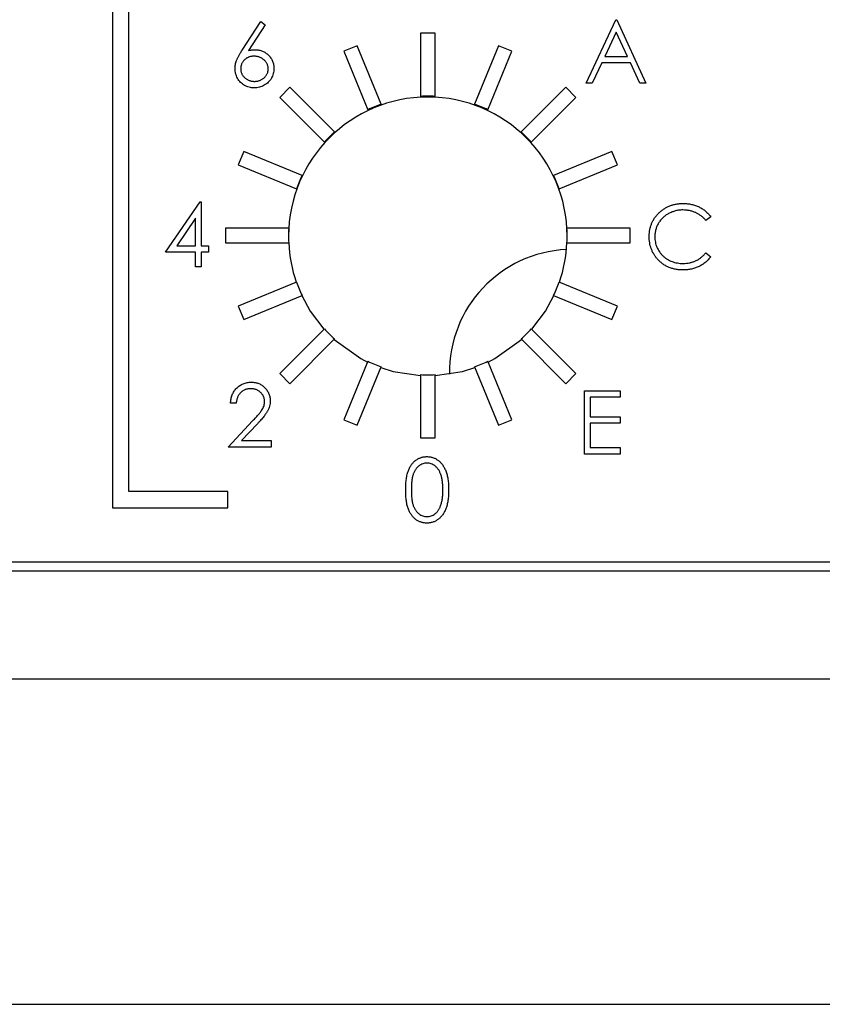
# Model space of a CAD drawing. Header units: inches. Extents: x 3.21 to 13.19, y 2.59 to 9.58.
# Tile 14 of 47: x 6.11 to 6.33, y 8.84 to 9.11. Entities that reach past the tile are written whole.
import ezdxf

# ---------------------------------------------------------------- set-up
doc = ezdxf.new("R2010")
doc.units = ezdxf.units.IN
doc.header["$MEASUREMENT"] = 0

msp = doc.modelspace()

# ---------------------------------------------------------------- linework, layer by layer
at = {"color": 7, "linetype": 'Continuous', "lineweight": 25}
for p, q in [((6.1369609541, 8.9789611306), (6.1369609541, 9.4339611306)), ((6.1324609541, 9.3414611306), (6.1324609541, 8.9744611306)), ((6.1683718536, 9.1011068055), (6.173595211, 9.1090925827)), ((6.1748046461, 9.1081425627), (6.1701807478, 9.1010717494)), ((6.173595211, 9.1090925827), (6.1748046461, 9.1081425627)), ((6.2636236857, 9.0919911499), (6.2719249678, 9.1094911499)), ((6.2719249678, 9.1094911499), (6.2721493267, 9.1094911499)), ((6.2721493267, 9.1094911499), (6.2802262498, 9.0919911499)), ((6.2178172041, 9.105844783), (6.2178172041, 9.088344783)), ((6.2218172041, 9.105844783), (6.2178172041, 9.105844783)), ((6.2218172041, 9.088344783), (6.2218172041, 9.105844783)), ((6.2720196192, 9.1060801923), (6.2688505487, 9.099394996)), ((6.2751045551, 9.099394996), (6.2720196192, 9.1060801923)), ((6.2002251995, 9.1023455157), (6.1965296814, 9.100814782)), ((6.2069221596, 9.0861776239), (6.2002251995, 9.1023455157)), ((6.2394092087, 9.1023455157), (6.2327122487, 9.0861776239)), ((6.2431047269, 9.100814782), (6.2394092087, 9.1023455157)), ((6.1965296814, 9.100814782), (6.2032266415, 9.0846468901)), ((6.2364077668, 9.0846468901), (6.2431047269, 9.100814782)), ((6.2679986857, 9.0976001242), (6.2653379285, 9.0919911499)), ((6.2759318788, 9.0976001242), (6.2679986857, 9.0976001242)), ((6.2688505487, 9.099394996), (6.2751045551, 9.099394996)), ((6.2785190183, 9.0919911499), (6.2759318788, 9.0976001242)), ((6.2653379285, 9.0919911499), (6.2636236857, 9.0919911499)), ((6.2802262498, 9.0919911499), (6.2785190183, 9.0919911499)), ((6.1816159, 9.0908497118), (6.1787874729, 9.0880212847)), ((6.1939902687, 9.0784753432), (6.1816159, 9.0908497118)), ((6.2580185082, 9.0908497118), (6.2456441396, 9.0784753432)), ((6.2608469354, 9.0880212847), (6.2580185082, 9.0908497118)), ((6.1787874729, 9.0880212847), (6.1911618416, 9.075646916)), ((6.2484725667, 9.075646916), (6.2608469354, 9.0880212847)), ((6.1688224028, 9.0731075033), (6.167291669, 9.0694119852)), ((6.1849902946, 9.0664105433), (6.1688224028, 9.0731075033)), ((6.2708120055, 9.0731075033), (6.2546441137, 9.0664105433)), ((6.2723427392, 9.0694119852), (6.2708120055, 9.0731075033)), ((6.167291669, 9.0694119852), (6.1834595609, 9.0627150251)), ((6.2561748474, 9.0627150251), (6.2723427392, 9.0694119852)), ((6.1471864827, 9.0451836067), (6.1567392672, 9.0590938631)), ((6.1567392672, 9.0590938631), (6.1570582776, 9.0590938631)), ((6.1570582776, 9.0590938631), (6.1570582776, 9.0469784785)), ((6.1554877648, 9.0545786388), (6.1502714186, 9.0469784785)), ((6.1554877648, 9.0469784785), (6.1554877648, 9.0545786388)), ((6.2981767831, 9.0550177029), (6.2968025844, 9.0539660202)), ((6.1637924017, 9.0518199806), (6.1637924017, 9.0478199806)), ((6.1812924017, 9.0518199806), (6.1637924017, 9.0518199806)), ((6.2758420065, 9.0518199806), (6.2583420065, 9.0518199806)), ((6.2758420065, 9.0478199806), (6.2758420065, 9.0518199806)), ((6.1637924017, 9.0478199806), (6.1812924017, 9.0478199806)), ((6.2583420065, 9.0478199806), (6.2758420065, 9.0478199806)), ((6.1554877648, 9.0451836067), (6.1471864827, 9.0451836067)), ((6.1502714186, 9.0469784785), (6.1554877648, 9.0469784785)), ((6.1554877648, 9.0411451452), (6.1554877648, 9.0451836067)), ((6.1570582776, 9.0469784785), (6.1590775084, 9.0469784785)), ((6.1590775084, 9.0451836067), (6.1570582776, 9.0451836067)), ((6.1570582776, 9.0451836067), (6.1570582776, 9.0411451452)), ((6.1590775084, 9.0469784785), (6.1590775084, 9.0451836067)), ((6.2968025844, 9.0449916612), (6.2981767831, 9.0439504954)), ((6.1570582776, 9.0411451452), (6.1554877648, 9.0411451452)), ((6.1834595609, 9.036924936), (6.167291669, 9.030227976)), ((6.2723427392, 9.030227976), (6.2561748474, 9.036924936)), ((6.1688224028, 9.0265324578), (6.1849902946, 9.0332294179)), ((6.2546441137, 9.0332294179), (6.2708120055, 9.0265324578)), ((6.167291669, 9.030227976), (6.1688224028, 9.0265324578)), ((6.2708120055, 9.0265324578), (6.2723427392, 9.030227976)), ((6.1911618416, 9.0239930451), (6.1787874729, 9.0116186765)), ((6.2608469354, 9.0116186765), (6.2484725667, 9.0239930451)), ((6.1816159, 9.0087902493), (6.1939902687, 9.021164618)), ((6.2456441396, 9.021164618), (6.2580185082, 9.0087902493)), ((6.2032266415, 9.014993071), (6.1965296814, 8.9988251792)), ((6.2002251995, 8.9972944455), (6.2069221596, 9.0134623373)), ((6.2327122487, 9.0134623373), (6.2394092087, 8.9972944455)), ((6.2431047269, 8.9988251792), (6.2364077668, 9.014993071)), ((6.1787874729, 9.0116186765), (6.1816159, 9.0087902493)), ((6.2178172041, 9.0112951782), (6.2178172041, 8.9937951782)), ((6.2218172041, 8.9937951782), (6.2218172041, 9.0112951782)), ((6.2580185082, 9.0087902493), (6.2608469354, 9.0116186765)), ((6.2631806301, 8.9893100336), (6.2631806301, 9.0068100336)), ((6.2631806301, 9.0068100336), (6.2730524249, 9.0068100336)), ((6.2647511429, 9.0050151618), (6.2647511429, 8.9996305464)), ((6.2730524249, 9.0050151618), (6.2647511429, 9.0050151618)), ((6.2730524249, 9.0068100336), (6.2730524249, 9.0050151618)), ((6.1667445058, 9.0033631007), (6.165173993, 9.0033631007)), ((6.1965296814, 8.9988251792), (6.2002251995, 8.9972944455)), ((6.2394092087, 8.9972944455), (6.2431047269, 8.9988251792)), ((6.2647511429, 8.9996305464), (6.2730524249, 8.9996305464)), ((6.2730524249, 8.9996305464), (6.2730524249, 8.9978356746)), ((6.1645009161, 8.991247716), (6.1712877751, 8.9984903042)), ((6.1726269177, 8.9977155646), (6.1682484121, 8.9930425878)), ((6.2647511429, 8.9978356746), (6.2647511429, 8.9911049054)), ((6.2730524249, 8.9978356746), (6.2647511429, 8.9978356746)), ((6.2178172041, 8.9937951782), (6.2218172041, 8.9937951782)), ((6.1763919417, 8.991247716), (6.1645009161, 8.991247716)), ((6.1682484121, 8.9930425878), (6.1763919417, 8.9930425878)), ((6.1763919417, 8.9930425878), (6.1763919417, 8.991247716)), ((6.2647511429, 8.9911049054), (6.2730524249, 8.9911049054)), ((6.2730524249, 8.9911049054), (6.2730524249, 8.9893100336)), ((6.2730524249, 8.9893100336), (6.2631806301, 8.9893100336)), ((6.1644609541, 8.9789611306), (6.1369609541, 8.9789611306)), ((6.1644609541, 8.9744611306), (6.1644609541, 8.9789611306)), ((6.1324609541, 8.9744611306), (6.1644609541, 8.9744611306)), ((5.592113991, 8.9594611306), (6.8948038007, 8.9594611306)), ((5.5935462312, 8.9569611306), (6.9003038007, 8.9569611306)), ((6.9003038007, 8.9269611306), (5.5788038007, 8.9269611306)), ((6.1124604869, 8.9269611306), (6.1124604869, 8.9269298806)), ((6.1142116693, 8.9269611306), (6.1142116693, 8.9269298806)), ((6.1162049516, 8.9269611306), (6.1162049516, 8.9269298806)), ((6.1181986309, 8.9269611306), (6.1181986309, 8.9269298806)), ((6.1182103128, 8.9269611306), (6.1182103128, 8.9269298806)), ((6.1202032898, 8.9269611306), (6.1202032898, 8.9269298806)), ((6.1202180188, 8.9269611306), (6.1202180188, 8.9269298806)), ((6.1467013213, 8.9269298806), (6.1467013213, 8.9269611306)), ((6.1467160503, 8.9269298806), (6.1467160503, 8.9269611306)), ((6.1486946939, 8.9269298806), (6.1486946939, 8.9269611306)), ((6.1507029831, 8.9269298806), (6.1507029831, 8.9269611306)), ((6.1527097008, 8.9269298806), (6.1527097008, 8.9269611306)), ((6.1544604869, 8.9269298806), (6.1544604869, 8.9269611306)), ((6.2044309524, 8.9269611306), (6.2044309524, 8.9269298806)), ((6.2283756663, 8.9269298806), (6.2283756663, 8.9269611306)), ((6.2309329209, 8.9269298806), (6.2309329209, 8.9269611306)), ((6.2471583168, 8.9269611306), (6.2471583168, 8.9269298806)), ((6.2754102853, 8.9269298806), (6.2754102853, 8.9269611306)), ((6.2875567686, 8.9269611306), (6.2875567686, 8.9269298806)), ((6.2978089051, 8.9269611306), (6.2978089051, 8.9269298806)), ((6.3170548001, 8.9269298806), (6.3170548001, 8.9269611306)), ((6.3243128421, 8.9269298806), (6.3243128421, 8.9269611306)), ((5.7648038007, 8.8369611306), (6.3348038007, 8.8369611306))]:
    msp.add_line(p, q, dxfattribs=at)
at = {"color": 7, "linetype": 'Continuous', "lineweight": 25, "flags": 128}
for points in [[(6.1848914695, 9.0331884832), (6.1872458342, 9.0288995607), (6.1910436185, 9.0238748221)], [(6.2485907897, 9.0238748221), (6.2523885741, 9.0288995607), (6.2547429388, 9.0331884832)], [(6.1938590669, 9.0210334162), (6.2012327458, 9.0157649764), (6.2031401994, 9.0147843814)], [(6.2364942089, 9.0147843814), (6.2384016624, 9.0157649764), (6.2457753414, 9.0210334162)], [(6.2068319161, 9.0132444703), (6.2102235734, 9.0122052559), (6.2178172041, 9.0110451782)], [(6.2218172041, 9.0110451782), (6.2294108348, 9.0122052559), (6.2328024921, 9.0132444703)]]:
    msp.add_lwpolyline(points, dxfattribs=at)
at = {"color": 7, "linetype": 'Continuous', "lineweight": 25}
for centre, radius, start, end in [((6.2198172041, 9.0495699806), 0.0385766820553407, 0.1305681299, 179.8741838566), ((6.2198172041, 9.0498199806), 0.0385766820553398, 109.5281799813, 115.4718200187), ((6.2198172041, 9.0498199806), 0.0385766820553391, 87.0281799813, 92.9718200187), ((6.2198172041, 9.0498199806), 0.0385766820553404, 64.5281799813, 70.4718200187), ((6.2198172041, 9.0498199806), 0.03857668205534, 132.0281799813, 137.9718200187), ((6.2198172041, 9.0498199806), 0.0385766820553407, 42.0281799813, 47.9718200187), ((6.2198172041, 9.0498199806), 0.0385766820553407, 154.5281799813, 160.4718200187), ((6.2198172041, 9.0498199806), 0.0385766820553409, 19.5281799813, 25.4718200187), ((6.2198172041, 9.0498199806), 0.0385766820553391, 177.0281799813, 182.9718200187), ((6.2198172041, 9.0498199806), 0.0385766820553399, 357.0281799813, 2.9718200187), ((6.2198172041, 9.0495699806), 0.0385766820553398, 182.6000690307, 199.1846158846), ((6.2198172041, 9.0495699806), 0.0385766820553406, 340.8153841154, 357.3999309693), ((6.2598038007, 9.0119611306), 0.0340000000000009, 92.6678632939, 180.8424516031), ((6.2198172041, 9.0498199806), 0.0385766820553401, 199.5281799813, 205.4718200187), ((6.2198172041, 9.0498199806), 0.0385766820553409, 334.5281799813, 340.4718200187), ((6.2198172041, 9.0498199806), 0.03857668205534, 222.0281799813, 227.9718200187), ((6.2198172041, 9.0498199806), 0.0385766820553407, 312.0281799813, 317.9718200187), ((6.2198172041, 9.0498199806), 0.0385766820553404, 244.5281799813, 250.4718200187), ((6.2198172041, 9.0498199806), 0.0385766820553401, 289.5281799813, 295.4718200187), ((6.2198172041, 9.0498199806), 0.0385766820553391, 267.0281799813, 272.9718200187)]:
    msp.add_arc(centre, radius, start, end, dxfattribs=at)
for points, knots in [([(6.166415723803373, 9.096023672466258), (6.166421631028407, 9.096203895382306), (6.166433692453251, 9.096571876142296), (6.166517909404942, 9.097129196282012), (6.166653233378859, 9.097699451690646), (6.166804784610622, 9.098183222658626), (6.166964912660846, 9.098579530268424), (6.167098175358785, 9.098899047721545), (6.167264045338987, 9.099227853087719), (6.167440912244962, 9.099577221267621), (6.167644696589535, 9.099938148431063), (6.167866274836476, 9.10031666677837), (6.168111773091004, 9.10070675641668), (6.168283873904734, 9.100971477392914), (6.168371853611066, 9.101106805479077)], [0, 0, 0, 0, 0.0978181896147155, 0.1997260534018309, 0.3052763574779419, 0.4158114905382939, 0.4744722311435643, 0.5372738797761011, 0.6036574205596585, 0.6742988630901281, 0.7498344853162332, 0.8285984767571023, 0.9123777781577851, 1, 1, 1, 1]), ([(6.170180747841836, 9.101071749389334), (6.170488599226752, 9.101120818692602), (6.171089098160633, 9.101216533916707), (6.171696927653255, 9.10123232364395), (6.17199314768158, 9.101240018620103)], [0, 0, 0, 0, 0.5126593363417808, 1, 1, 1, 1]), ([(6.17199314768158, 9.101240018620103), (6.172171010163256, 9.101235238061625), (6.172521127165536, 9.10122582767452), (6.173035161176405, 9.101153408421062), (6.173529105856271, 9.101039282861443), (6.174000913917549, 9.100872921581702), (6.174452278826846, 9.10066040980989), (6.174885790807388, 9.100405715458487), (6.175293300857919, 9.100095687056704), (6.175680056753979, 9.099749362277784), (6.176031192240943, 9.09936577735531), (6.176342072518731, 9.098958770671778), (6.176603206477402, 9.098528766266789), (6.176815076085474, 9.098075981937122), (6.176979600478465, 9.097601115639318), (6.177099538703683, 9.097104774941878), (6.177170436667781, 9.096586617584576), (6.177180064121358, 9.096234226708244), (6.177184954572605, 9.096055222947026)], [0, 0, 0, 0, 0.0652308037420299, 0.128404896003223, 0.1900670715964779, 0.2509433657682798, 0.3115458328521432, 0.3728628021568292, 0.4350236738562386, 0.4990717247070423, 0.5630910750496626, 0.6255101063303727, 0.6866800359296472, 0.7472825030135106, 0.8085634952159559, 0.8707421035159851, 0.9343409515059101, 0.9999999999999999, 0.9999999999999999, 0.9999999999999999, 0.9999999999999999]), ([(6.17166362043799, 9.099445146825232), (6.171530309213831, 9.099441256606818), (6.171269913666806, 9.09943365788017), (6.1708878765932, 9.099389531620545), (6.17052631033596, 9.09930643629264), (6.170180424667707, 9.099200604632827), (6.169856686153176, 9.09905508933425), (6.169552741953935, 9.098878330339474), (6.169267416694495, 9.098670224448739), (6.16900369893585, 9.098433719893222), (6.168764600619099, 9.098174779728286), (6.168558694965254, 9.097897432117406), (6.16838108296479, 9.097608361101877), (6.168236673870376, 9.097305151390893), (6.168124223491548, 9.096987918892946), (6.168042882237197, 9.096658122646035), (6.167997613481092, 9.096313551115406), (6.167990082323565, 9.096079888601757), (6.167986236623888, 9.095960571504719)], [0, 0, 0, 0, 0.0705992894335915, 0.137900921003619, 0.2031961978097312, 0.2667897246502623, 0.329106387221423, 0.3906535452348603, 0.4526530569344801, 0.515748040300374, 0.5779263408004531, 0.6389300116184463, 0.698350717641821, 0.7572960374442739, 0.8163937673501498, 0.8762669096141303, 0.9368171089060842, 1, 1, 1, 1]), ([(6.175614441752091, 9.095960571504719), (6.175611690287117, 9.096080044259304), (6.175606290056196, 9.096314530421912), (6.175545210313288, 9.096657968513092), (6.175460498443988, 9.0969895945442), (6.175332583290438, 9.097307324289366), (6.175166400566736, 9.09760990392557), (6.174963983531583, 9.097898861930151), (6.174729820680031, 9.098176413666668), (6.174459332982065, 9.098434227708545), (6.17416488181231, 9.09866996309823), (6.173851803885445, 9.09887806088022), (6.173524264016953, 9.099053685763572), (6.173182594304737, 9.099200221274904), (6.172822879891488, 9.099305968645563), (6.172450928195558, 9.099389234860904), (6.172061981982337, 9.099433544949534), (6.17179809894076, 9.099441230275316), (6.17166362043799, 9.099445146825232)], [0, 0, 0, 0, 0.061137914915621, 0.1199938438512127, 0.1782253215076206, 0.2362564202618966, 0.2949293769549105, 0.354715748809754, 0.4167296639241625, 0.4806644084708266, 0.5458317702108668, 0.609758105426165, 0.6729712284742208, 0.7360168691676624, 0.7998393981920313, 0.864775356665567, 0.9310876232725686, 1, 1, 1, 1]), ([(6.171716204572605, 9.090695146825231), (6.171480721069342, 9.090702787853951), (6.171014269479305, 9.090717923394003), (6.170328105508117, 9.090852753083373), (6.16966879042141, 9.091071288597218), (6.169040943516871, 9.091372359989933), (6.168459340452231, 9.091752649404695), (6.167939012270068, 9.092210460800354), (6.167482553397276, 9.092736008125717), (6.167102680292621, 9.093329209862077), (6.166801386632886, 9.093966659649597), (6.166575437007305, 9.094631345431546), (6.166443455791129, 9.095320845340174), (6.166425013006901, 9.095788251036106), (6.166415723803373, 9.096023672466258)], [0, 0, 0, 0, 0.0843347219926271, 0.1670523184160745, 0.2495660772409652, 0.3327404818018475, 0.4159148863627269, 0.4978280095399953, 0.5803725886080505, 0.6646001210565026, 0.7494666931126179, 0.8325102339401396, 0.9156392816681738, 1, 1, 1, 1]), ([(6.167986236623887, 9.095960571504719), (6.167989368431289, 9.095842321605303), (6.167995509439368, 9.095610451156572), (6.168051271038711, 9.095268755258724), (6.168136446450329, 9.094939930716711), (6.168263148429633, 9.094625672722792), (6.168414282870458, 9.094321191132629), (6.168613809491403, 9.09403751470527), (6.168834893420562, 9.093757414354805), (6.169099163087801, 9.09350240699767), (6.169382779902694, 9.09326512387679), (6.169685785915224, 9.093057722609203), (6.170001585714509, 9.092880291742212), (6.170334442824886, 9.092741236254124), (6.170679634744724, 9.092627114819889), (6.171040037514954, 9.092546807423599), (6.171415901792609, 9.09250140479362), (6.171670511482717, 9.092493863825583), (6.17180033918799, 9.092490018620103)], [0, 0, 0, 0, 0.0618417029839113, 0.1212623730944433, 0.1807459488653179, 0.2392309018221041, 0.2983075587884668, 0.3581827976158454, 0.4203592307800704, 0.4847924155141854, 0.5499384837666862, 0.6137182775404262, 0.6766807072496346, 0.7391541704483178, 0.8021997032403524, 0.8667401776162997, 0.932049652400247, 1, 1, 1, 1]), ([(6.177184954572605, 9.096055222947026), (6.177177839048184, 9.095810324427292), (6.177163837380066, 9.095328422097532), (6.177024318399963, 9.094626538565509), (6.176807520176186, 9.093957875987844), (6.17649763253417, 9.093333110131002), (6.176112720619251, 9.092753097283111), (6.175643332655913, 9.092239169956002), (6.175106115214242, 9.091780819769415), (6.174498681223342, 9.091397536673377), (6.17384496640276, 9.091084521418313), (6.173158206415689, 9.090859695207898), (6.172445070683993, 9.090721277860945), (6.171961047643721, 9.090703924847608), (6.171716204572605, 9.090695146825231)], [0, 0, 0, 0, 0.0859479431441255, 0.1691252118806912, 0.2503991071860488, 0.3322897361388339, 0.4133642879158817, 0.4941722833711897, 0.5760217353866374, 0.6607569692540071, 0.7457831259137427, 0.8300435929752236, 0.914027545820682, 1, 1, 1, 1]), ([(6.17180033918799, 9.092490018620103), (6.17193016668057, 9.092493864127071), (6.172184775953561, 9.092501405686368), (6.172560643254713, 9.092546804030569), (6.172921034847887, 9.09262712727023), (6.173266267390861, 9.092741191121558), (6.173598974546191, 9.092880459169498), (6.173914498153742, 9.093056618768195), (6.174214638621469, 9.093266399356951), (6.174498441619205, 9.093502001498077), (6.174761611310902, 9.09375886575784), (6.17498799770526, 9.094035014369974), (6.175181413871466, 9.09432348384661), (6.175338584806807, 9.094624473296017), (6.175463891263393, 9.094940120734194), (6.175549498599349, 9.095268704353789), (6.175605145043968, 9.095610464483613), (6.175611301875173, 9.095842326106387), (6.175614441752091, 9.095960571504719)], [0, 0, 0, 0, 0.067962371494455, 0.1332834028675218, 0.1978352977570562, 0.2608919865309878, 0.3233765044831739, 0.3863500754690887, 0.4496377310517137, 0.514795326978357, 0.5792399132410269, 0.641814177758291, 0.7013585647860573, 0.7607267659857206, 0.819222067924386, 0.8787161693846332, 0.9381473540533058, 1, 1, 1, 1]), ([(6.281125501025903, 9.049580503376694), (6.281133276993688, 9.049895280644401), (6.281148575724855, 9.05051458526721), (6.281278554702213, 9.051423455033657), (6.281487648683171, 9.052294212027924), (6.281784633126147, 9.053125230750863), (6.282161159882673, 9.053920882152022), (6.28262629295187, 9.054675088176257), (6.283174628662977, 9.05539267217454), (6.283801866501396, 9.056062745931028), (6.284489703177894, 9.05667544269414), (6.28522629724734, 9.05721447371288), (6.286010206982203, 9.057663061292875), (6.286832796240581, 9.058038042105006), (6.287700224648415, 9.058326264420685), (6.288610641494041, 9.058528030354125), (6.289562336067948, 9.058653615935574), (6.290211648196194, 9.058669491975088), (6.29054156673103, 9.058677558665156)], [0, 0, 0, 0, 0.0645578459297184, 0.1270135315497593, 0.1879548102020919, 0.2480139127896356, 0.3077476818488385, 0.368234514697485, 0.4294698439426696, 0.4927434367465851, 0.5562577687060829, 0.6182167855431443, 0.6796554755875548, 0.74124554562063, 0.8034152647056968, 0.8668154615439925, 0.9323283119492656, 1, 1, 1, 1]), ([(6.29054156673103, 9.058677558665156), (6.290742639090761, 9.058675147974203), (6.291140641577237, 9.058670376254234), (6.291729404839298, 9.05862384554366), (6.292302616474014, 9.058546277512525), (6.292860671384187, 9.058440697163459), (6.2934062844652, 9.058309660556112), (6.293935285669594, 9.058138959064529), (6.294450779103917, 9.057943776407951), (6.294949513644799, 9.057718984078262), (6.295429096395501, 9.057466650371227), (6.295889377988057, 9.057189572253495), (6.296326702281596, 9.056888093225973), (6.296744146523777, 9.056564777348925), (6.297134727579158, 9.056212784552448), (6.297509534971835, 9.05584179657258), (6.297855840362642, 9.055441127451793), (6.298069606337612, 9.055159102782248), (6.298176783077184, 9.055017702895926)], [0, 0, 0, 0, 0.0685475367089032, 0.1356829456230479, 0.2012149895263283, 0.2656822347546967, 0.3292668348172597, 0.3923954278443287, 0.455069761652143, 0.5171268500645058, 0.5787900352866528, 0.639739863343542, 0.7001915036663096, 0.7598062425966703, 0.8196283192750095, 0.8793547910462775, 0.9395116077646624, 0.9999999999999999, 0.9999999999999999, 0.9999999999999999, 0.9999999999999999]), ([(6.290443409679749, 9.056882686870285), (6.290267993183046, 9.056880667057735), (6.289918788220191, 9.056876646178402), (6.289400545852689, 9.056823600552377), (6.288891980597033, 9.056749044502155), (6.28839342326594, 9.056638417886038), (6.287905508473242, 9.05649855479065), (6.287425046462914, 9.056331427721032), (6.286958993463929, 9.056124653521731), (6.286500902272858, 9.055896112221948), (6.286062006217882, 9.05563797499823), (6.285646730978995, 9.055356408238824), (6.285256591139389, 9.055054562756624), (6.284891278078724, 9.054731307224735), (6.284550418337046, 9.054388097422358), (6.28423648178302, 9.054021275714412), (6.283950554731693, 9.053632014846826), (6.283686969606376, 9.053225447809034), (6.283450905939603, 9.05280275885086), (6.283253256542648, 9.052362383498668), (6.283078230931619, 9.051911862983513), (6.282939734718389, 9.05144610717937), (6.282830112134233, 9.050968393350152), (6.282754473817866, 9.050477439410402), (6.282702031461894, 9.049974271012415), (6.28269803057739, 9.049633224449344), (6.282696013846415, 9.049461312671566)], [0, 0, 0, 0, 0.0439549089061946, 0.087501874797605, 0.1304626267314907, 0.1727520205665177, 0.2154030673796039, 0.2576498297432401, 0.3001527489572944, 0.3431214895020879, 0.3859251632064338, 0.4276857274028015, 0.4688179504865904, 0.5094918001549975, 0.5498830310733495, 0.5899800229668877, 0.6304052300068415, 0.6708686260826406, 0.7113839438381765, 0.7516272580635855, 0.7917755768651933, 0.8324589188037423, 0.8733190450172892, 0.9145429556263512, 0.9569235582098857, 1, 1, 1, 1]), ([(6.296802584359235, 9.053966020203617), (6.296704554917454, 9.054082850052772), (6.296509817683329, 9.05431493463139), (6.29619652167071, 9.054640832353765), (6.29587001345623, 9.054946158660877), (6.295530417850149, 9.055232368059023), (6.295171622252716, 9.055489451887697), (6.294802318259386, 9.055730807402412), (6.294416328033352, 9.055947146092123), (6.293882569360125, 9.056209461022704), (6.293184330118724, 9.056483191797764), (6.292305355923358, 9.056712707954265), (6.291387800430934, 9.056858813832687), (6.290761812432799, 9.056874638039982), (6.290443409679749, 9.056882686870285)], [0, 0, 0, 0, 0.0631632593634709, 0.1254749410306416, 0.1871212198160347, 0.2482943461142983, 0.309294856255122, 0.3698500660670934, 0.4309733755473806, 0.492455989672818, 0.6161479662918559, 0.7408436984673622, 0.8681826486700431, 1, 1, 1, 1]), ([(6.283344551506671, 9.043340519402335), (6.283167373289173, 9.04355822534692), (6.282815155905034, 9.043991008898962), (6.282364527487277, 9.044692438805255), (6.281978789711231, 9.045424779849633), (6.28166691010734, 9.046191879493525), (6.281423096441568, 9.046992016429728), (6.281254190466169, 9.04782559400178), (6.28114443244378, 9.048691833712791), (6.281131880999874, 9.04928101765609), (6.281125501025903, 9.049580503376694)], [0, 0, 0, 0, 0.1243285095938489, 0.2471560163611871, 0.3687797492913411, 0.4907338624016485, 0.6136137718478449, 0.7389575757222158, 0.8673105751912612, 1, 1, 1, 1]), ([(6.282696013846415, 9.049461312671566), (6.282702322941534, 9.049202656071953), (6.282714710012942, 9.048694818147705), (6.282824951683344, 9.047950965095), (6.282992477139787, 9.047238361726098), (6.283243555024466, 9.046561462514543), (6.283553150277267, 9.045911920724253), (6.283944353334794, 9.04530072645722), (6.284397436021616, 9.044718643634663), (6.284918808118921, 9.044179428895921), (6.285490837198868, 9.04368686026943), (6.286104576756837, 9.043253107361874), (6.286758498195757, 9.042891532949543), (6.28744538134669, 9.04259065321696), (6.288170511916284, 9.042359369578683), (6.288932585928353, 9.042196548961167), (6.289729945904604, 9.042090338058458), (6.290274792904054, 9.042080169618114), (6.290552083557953, 9.042074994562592)], [0, 0, 0, 0, 0.0643232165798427, 0.1262901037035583, 0.1867264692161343, 0.2461464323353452, 0.3055756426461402, 0.3654293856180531, 0.4263263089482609, 0.4888399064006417, 0.5517249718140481, 0.6139185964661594, 0.675483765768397, 0.7373338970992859, 0.8002290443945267, 0.864502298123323, 0.9310407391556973, 1, 1, 1, 1]), ([(6.290562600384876, 9.04028012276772), (6.290374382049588, 9.040281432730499), (6.290002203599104, 9.040284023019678), (6.289452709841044, 9.040325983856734), (6.288917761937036, 9.040383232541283), (6.288398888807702, 9.040469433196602), (6.287893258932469, 9.040571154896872), (6.287405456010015, 9.040707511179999), (6.286930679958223, 9.04086025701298), (6.286470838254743, 9.041039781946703), (6.28602553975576, 9.041242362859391), (6.28559622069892, 9.041471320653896), (6.285183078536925, 9.041724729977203), (6.284782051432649, 9.041997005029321), (6.284399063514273, 9.042296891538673), (6.284030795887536, 9.04262022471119), (6.283675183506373, 9.042965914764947), (6.283455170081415, 9.04321518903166), (6.283344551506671, 9.043340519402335)], [0, 0, 0, 0, 0.0696628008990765, 0.1377495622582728, 0.203916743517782, 0.2687798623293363, 0.3324137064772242, 0.394753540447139, 0.456180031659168, 0.5169956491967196, 0.5773959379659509, 0.6371983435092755, 0.6969991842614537, 0.7567561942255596, 0.8165539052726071, 0.8769479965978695, 0.9381317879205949, 1, 1, 1, 1]), ([(6.290552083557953, 9.042074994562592), (6.290857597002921, 9.042083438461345), (6.29145892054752, 9.042100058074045), (6.292340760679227, 9.042240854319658), (6.293184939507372, 9.042469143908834), (6.293991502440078, 9.042788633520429), (6.294758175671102, 9.043203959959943), (6.295486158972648, 9.04370744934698), (6.296176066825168, 9.044303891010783), (6.296590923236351, 9.04475930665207), (6.296802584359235, 9.04499166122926)], [0, 0, 0, 0, 0.1285151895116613, 0.252948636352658, 0.3747547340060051, 0.4959397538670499, 0.6171806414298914, 0.7409094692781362, 0.8678111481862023, 1, 1, 1, 1]), ([(6.298176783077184, 9.043950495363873), (6.298066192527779, 9.043807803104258), (6.297845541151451, 9.043523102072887), (6.297488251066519, 9.043121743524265), (6.297111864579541, 9.042744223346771), (6.296713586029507, 9.042393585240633), (6.296297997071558, 9.04206281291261), (6.295857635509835, 9.04176130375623), (6.295398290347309, 9.04148484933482), (6.294921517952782, 9.041231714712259), (6.294427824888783, 9.041007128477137), (6.293917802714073, 9.040814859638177), (6.293393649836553, 9.040649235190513), (6.292855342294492, 9.040512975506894), (6.292301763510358, 9.040406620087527), (6.291734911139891, 9.040335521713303), (6.291153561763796, 9.04028681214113), (6.290761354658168, 9.040282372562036), (6.290562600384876, 9.04028012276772)], [0, 0, 0, 0, 0.0616742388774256, 0.1230530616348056, 0.1834750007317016, 0.2437265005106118, 0.3042789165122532, 0.3648629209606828, 0.4259462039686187, 0.487391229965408, 0.5492203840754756, 0.6111435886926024, 0.6735285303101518, 0.736961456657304, 0.80078528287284, 0.8660125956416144, 0.9321007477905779, 1, 1, 1, 1]), ([(6.165173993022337, 9.003363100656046), (6.165184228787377, 9.003571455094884), (6.165204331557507, 9.003980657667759), (6.165298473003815, 9.004577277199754), (6.16543317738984, 9.005147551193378), (6.165623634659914, 9.005686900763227), (6.165860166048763, 9.006200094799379), (6.166143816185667, 9.006685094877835), (6.166479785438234, 9.007140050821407), (6.166860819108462, 9.007560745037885), (6.167274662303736, 9.007946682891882), (6.167721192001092, 9.008279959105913), (6.168190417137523, 9.008561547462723), (6.16868091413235, 9.00879695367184), (6.169198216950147, 9.008973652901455), (6.169737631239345, 9.009104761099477), (6.170301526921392, 9.009183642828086), (6.170685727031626, 9.009192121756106), (6.170881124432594, 9.009196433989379)], [0, 0, 0, 0, 0.0687907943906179, 0.1351032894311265, 0.1989786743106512, 0.261904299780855, 0.3234949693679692, 0.3851953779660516, 0.4469692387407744, 0.5097647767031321, 0.5722505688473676, 0.6334051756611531, 0.6932511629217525, 0.7525831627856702, 0.812579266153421, 0.8732750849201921, 0.9355499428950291, 1, 1, 1, 1]), ([(6.170800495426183, 9.007401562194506), (6.170663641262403, 9.007397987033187), (6.170394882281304, 9.007390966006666), (6.170000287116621, 9.007341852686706), (6.169623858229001, 9.00725712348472), (6.169264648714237, 9.007141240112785), (6.168922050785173, 9.006993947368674), (6.168597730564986, 9.00681048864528), (6.168292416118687, 9.006591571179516), (6.16800553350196, 9.006343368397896), (6.167741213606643, 9.006067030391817), (6.167508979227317, 9.005758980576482), (6.167306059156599, 9.005424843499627), (6.1671290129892, 9.005065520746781), (6.166985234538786, 9.004677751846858), (6.166875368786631, 9.004262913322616), (6.166788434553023, 9.003822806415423), (6.166759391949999, 9.00351888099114), (6.166744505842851, 9.003363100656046)], [0, 0, 0, 0, 0.0644386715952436, 0.1265469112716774, 0.1868871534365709, 0.2458775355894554, 0.3040408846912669, 0.3621912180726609, 0.4209759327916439, 0.4806602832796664, 0.540600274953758, 0.6006890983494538, 0.6619357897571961, 0.7244425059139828, 0.7890383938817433, 0.8563137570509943, 0.926352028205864, 1, 1, 1, 1]), ([(6.174597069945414, 9.003853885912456), (6.174593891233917, 9.00397329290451), (6.174587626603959, 9.004208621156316), (6.17453233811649, 9.00455364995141), (6.174448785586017, 9.004886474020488), (6.174329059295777, 9.005208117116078), (6.17417102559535, 9.005515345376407), (6.173978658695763, 9.005808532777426), (6.173756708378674, 9.006091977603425), (6.17349995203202, 9.006357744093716), (6.173217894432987, 9.00660115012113), (6.17291992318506, 9.006816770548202), (6.17260467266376, 9.006996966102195), (6.172273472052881, 9.007144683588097), (6.17192724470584, 9.007260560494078), (6.171565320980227, 9.007340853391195), (6.171188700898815, 9.007391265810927), (6.170931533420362, 9.00739808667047), (6.170800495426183, 9.007401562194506)], [0, 0, 0, 0, 0.0619654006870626, 0.1221219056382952, 0.1809884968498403, 0.2399332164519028, 0.2999058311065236, 0.359988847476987, 0.4217757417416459, 0.4865758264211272, 0.551534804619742, 0.6150175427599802, 0.677258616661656, 0.7397299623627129, 0.8030501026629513, 0.8664951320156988, 0.9319734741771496, 1, 1, 1, 1]), ([(6.170881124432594, 9.009196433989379), (6.171073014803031, 9.00919194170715), (6.171450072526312, 9.009183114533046), (6.172000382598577, 9.00910730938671), (6.172524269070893, 9.008988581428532), (6.173020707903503, 9.008822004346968), (6.173485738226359, 9.008598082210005), (6.173922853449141, 9.008329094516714), (6.174337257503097, 9.008017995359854), (6.174710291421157, 9.007651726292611), (6.175052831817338, 9.00726071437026), (6.175348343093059, 9.0068432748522), (6.175601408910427, 9.006412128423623), (6.175812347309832, 9.005963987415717), (6.175967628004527, 9.005494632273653), (6.176085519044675, 9.005010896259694), (6.176152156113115, 9.004507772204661), (6.176162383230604, 9.004167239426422), (6.176167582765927, 9.00399411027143)], [0, 0, 0, 0, 0.0694754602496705, 0.1365167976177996, 0.2007888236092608, 0.2638296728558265, 0.3257350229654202, 0.3872906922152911, 0.4495092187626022, 0.5129678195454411, 0.5762752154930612, 0.6375801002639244, 0.6979026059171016, 0.7571720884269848, 0.8165985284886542, 0.8766531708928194, 0.9372896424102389, 0.9999999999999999, 0.9999999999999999, 0.9999999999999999, 0.9999999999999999]), ([(6.171287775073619, 8.998490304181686), (6.171453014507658, 8.998662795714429), (6.171770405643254, 8.99899411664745), (6.172219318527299, 8.99947783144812), (6.172622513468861, 8.99992657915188), (6.17298260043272, 9.000339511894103), (6.173291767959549, 9.000722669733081), (6.173566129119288, 9.001063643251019), (6.173785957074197, 9.00137741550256), (6.174024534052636, 9.001741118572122), (6.174255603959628, 9.002185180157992), (6.174454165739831, 9.002727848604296), (6.174575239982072, 9.003286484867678), (6.174589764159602, 9.003663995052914), (6.174597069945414, 9.003853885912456)], [0, 0, 0, 0, 0.1108026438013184, 0.2128292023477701, 0.3061013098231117, 0.3906473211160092, 0.466924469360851, 0.5344810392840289, 0.5935869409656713, 0.6445570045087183, 0.7362004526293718, 0.8250240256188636, 0.9119855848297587, 1, 1, 1, 1]), ([(6.176167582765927, 9.00399411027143), (6.176159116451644, 9.003750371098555), (6.176142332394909, 9.003267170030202), (6.175998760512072, 9.002557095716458), (6.175774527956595, 9.001869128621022), (6.175504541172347, 9.0013154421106), (6.175232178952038, 9.000869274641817), (6.174986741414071, 9.000501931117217), (6.174699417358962, 9.00010640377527), (6.174366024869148, 8.9996840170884), (6.173993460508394, 8.999231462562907), (6.173578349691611, 8.998749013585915), (6.173117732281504, 8.998241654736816), (6.172794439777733, 8.997895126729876), (6.172626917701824, 8.997715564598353)], [0, 0, 0, 0, 0.0987021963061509, 0.1956723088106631, 0.2924224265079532, 0.3913425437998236, 0.4444624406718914, 0.5042287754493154, 0.5703523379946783, 0.6425457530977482, 0.722287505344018, 0.8079211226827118, 0.9004695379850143, 1, 1, 1, 1]), ([(6.213686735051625, 8.979387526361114), (6.213688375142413, 8.979668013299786), (6.213691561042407, 8.980212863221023), (6.213727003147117, 8.981006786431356), (6.213785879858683, 8.981751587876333), (6.213866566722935, 8.982447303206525), (6.213964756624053, 8.983094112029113), (6.214095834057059, 8.983690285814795), (6.214244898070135, 8.98423858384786), (6.214417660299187, 8.984740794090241), (6.214612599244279, 8.985203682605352), (6.21482477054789, 8.98563580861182), (6.215062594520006, 8.986036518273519), (6.215312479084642, 8.98641220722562), (6.215584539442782, 8.98675672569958), (6.215871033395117, 8.987074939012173), (6.216183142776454, 8.987359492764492), (6.21651025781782, 8.987618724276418), (6.216855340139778, 8.987845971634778), (6.217208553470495, 8.988046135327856), (6.217572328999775, 8.988217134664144), (6.217947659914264, 8.988351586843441), (6.218331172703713, 8.988462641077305), (6.21872420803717, 8.988538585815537), (6.21912741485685, 8.988586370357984), (6.219399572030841, 8.988590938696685), (6.21953759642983, 8.988593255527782)], [0, 0, 0, 0, 0.0685946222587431, 0.1332460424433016, 0.1943125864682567, 0.251279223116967, 0.3045134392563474, 0.3542349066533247, 0.4004805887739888, 0.4434107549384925, 0.4840148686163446, 0.5232523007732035, 0.5610423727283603, 0.5979002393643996, 0.6335184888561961, 0.6683143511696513, 0.7024956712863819, 0.7366853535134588, 0.770293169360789, 0.8034372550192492, 0.8359129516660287, 0.8684602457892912, 0.9008465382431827, 0.9334665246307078, 0.9662575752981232, 1, 1, 1, 1]), ([(6.21953759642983, 8.988593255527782), (6.219676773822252, 8.988590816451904), (6.21995355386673, 8.988585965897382), (6.22036275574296, 8.988539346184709), (6.220762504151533, 8.988461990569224), (6.22115109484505, 8.98835238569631), (6.221531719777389, 8.988216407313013), (6.221901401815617, 8.988045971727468), (6.222262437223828, 8.987847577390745), (6.222609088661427, 8.987614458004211), (6.222945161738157, 8.987354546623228), (6.223262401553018, 8.987060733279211), (6.223560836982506, 8.986735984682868), (6.223844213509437, 8.986383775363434), (6.224104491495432, 8.985997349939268), (6.224352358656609, 8.985583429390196), (6.224574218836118, 8.985134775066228), (6.224787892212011, 8.984658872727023), (6.224972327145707, 8.984142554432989), (6.225138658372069, 8.983588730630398), (6.225273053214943, 8.982990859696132), (6.225384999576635, 8.982352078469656), (6.225471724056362, 8.981670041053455), (6.225534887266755, 8.980946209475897), (6.225568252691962, 8.980180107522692), (6.225574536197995, 8.979656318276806), (6.225577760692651, 8.979387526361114)], [0, 0, 0, 0, 0.0337881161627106, 0.0671939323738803, 0.0998624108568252, 0.1325666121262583, 0.1651511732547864, 0.1979131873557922, 0.2313190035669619, 0.2650832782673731, 0.299255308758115, 0.3343985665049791, 0.3699428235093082, 0.4062835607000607, 0.4440638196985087, 0.482997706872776, 0.5233544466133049, 0.5655365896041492, 0.6096129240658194, 0.6563908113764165, 0.7058854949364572, 0.7583245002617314, 0.8138317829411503, 0.8727945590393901, 0.9347222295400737, 0.9999999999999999, 0.9999999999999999, 0.9999999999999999, 0.9999999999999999]), ([(6.219590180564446, 8.98679838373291), (6.219396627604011, 8.986788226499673), (6.219009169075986, 8.986767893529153), (6.218436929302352, 8.986624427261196), (6.21788840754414, 8.986374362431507), (6.217452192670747, 8.986099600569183), (6.217117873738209, 8.985837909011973), (6.216882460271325, 8.985610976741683), (6.216661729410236, 8.985362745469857), (6.216458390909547, 8.985090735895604), (6.216267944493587, 8.984798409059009), (6.216093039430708, 8.984483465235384), (6.215935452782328, 8.984144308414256), (6.215790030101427, 8.983781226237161), (6.215662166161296, 8.983383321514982), (6.215556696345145, 8.982944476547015), (6.215459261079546, 8.98246216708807), (6.215390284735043, 8.981933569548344), (6.215328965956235, 8.981362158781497), (6.215289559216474, 8.980745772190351), (6.215258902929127, 8.980085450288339), (6.215257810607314, 8.979629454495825), (6.215257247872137, 8.979394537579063)], [0, 0, 0, 0, 0.0603866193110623, 0.1208832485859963, 0.1827546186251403, 0.2478110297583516, 0.2812991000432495, 0.3150876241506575, 0.3497023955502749, 0.3848565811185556, 0.4209661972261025, 0.4585111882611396, 0.4971747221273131, 0.5376020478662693, 0.5805030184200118, 0.6274675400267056, 0.6783882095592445, 0.7339832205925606, 0.7937467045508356, 0.8577136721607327, 0.9266978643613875, 1, 1, 1, 1]), ([(6.224007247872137, 8.979394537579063), (6.224004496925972, 8.979604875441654), (6.223999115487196, 8.980016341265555), (6.22397854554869, 8.980618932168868), (6.223925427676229, 8.981191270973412), (6.223866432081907, 8.981735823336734), (6.223779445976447, 8.982249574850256), (6.223685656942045, 8.982736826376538), (6.223559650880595, 8.983191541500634), (6.223425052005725, 8.983620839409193), (6.223271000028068, 8.984019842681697), (6.223101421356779, 8.984390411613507), (6.222920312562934, 8.984734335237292), (6.222723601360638, 8.985050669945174), (6.222513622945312, 8.985340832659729), (6.222284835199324, 8.985599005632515), (6.222046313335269, 8.985833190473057), (6.221712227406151, 8.986100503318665), (6.221274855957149, 8.986373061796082), (6.220730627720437, 8.986623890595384), (6.220164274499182, 8.986767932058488), (6.219781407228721, 8.986788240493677), (6.219590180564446, 8.98679838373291)], [0, 0, 0, 0, 0.0656811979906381, 0.1284864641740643, 0.1881751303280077, 0.2451061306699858, 0.2994484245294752, 0.3508229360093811, 0.3999416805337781, 0.4466717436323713, 0.4912545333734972, 0.5333763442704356, 0.5738527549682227, 0.612526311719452, 0.6495971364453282, 0.6855320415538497, 0.7201057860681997, 0.7538376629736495, 0.8189254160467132, 0.8804934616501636, 0.940311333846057, 1, 1, 1, 1]), ([(6.21953759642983, 8.970195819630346), (6.219399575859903, 8.97019815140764), (6.219127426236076, 8.970202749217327), (6.218724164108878, 8.970250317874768), (6.21833275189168, 8.970326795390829), (6.217951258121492, 8.970433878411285), (6.217577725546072, 8.970564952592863), (6.217217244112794, 8.970735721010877), (6.216865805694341, 8.970932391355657), (6.21652434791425, 8.971156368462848), (6.216199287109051, 8.97141297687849), (6.215888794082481, 8.971696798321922), (6.215600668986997, 8.97201491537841), (6.21533249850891, 8.972362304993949), (6.215077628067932, 8.972735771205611), (6.214843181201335, 8.973140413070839), (6.214626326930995, 8.973574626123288), (6.214428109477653, 8.974041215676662), (6.214252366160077, 8.974546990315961), (6.214097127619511, 8.975097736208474), (6.21397455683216, 8.975698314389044), (6.213869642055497, 8.97634390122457), (6.213785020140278, 8.9770372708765), (6.213727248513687, 8.977778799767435), (6.213691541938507, 8.978568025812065), (6.213688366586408, 8.979109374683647), (6.213686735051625, 8.979387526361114)], [0, 0, 0, 0, 0.0337871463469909, 0.0666216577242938, 0.0992848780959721, 0.1313611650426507, 0.1635851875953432, 0.1961039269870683, 0.2289022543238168, 0.2621580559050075, 0.2959912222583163, 0.3302178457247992, 0.3650598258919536, 0.4009507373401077, 0.437620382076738, 0.4757075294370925, 0.515380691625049, 0.5564135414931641, 0.5997648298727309, 0.6464241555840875, 0.6964314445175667, 0.7497815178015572, 0.806573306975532, 0.8674355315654, 0.9318867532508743, 1, 1, 1, 1]), ([(6.215257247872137, 8.979394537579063), (6.215257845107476, 8.979160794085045), (6.215259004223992, 8.97870714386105), (6.215289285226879, 8.978047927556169), (6.215330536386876, 8.977433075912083), (6.215383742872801, 8.976861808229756), (6.215462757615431, 8.976336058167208), (6.21555129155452, 8.975852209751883), (6.215659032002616, 8.975412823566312), (6.215786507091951, 8.97501488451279), (6.215931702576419, 8.974651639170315), (6.216090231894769, 8.974313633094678), (6.216260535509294, 8.973996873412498), (6.216451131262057, 8.973704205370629), (6.216658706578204, 8.973434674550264), (6.216878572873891, 8.973183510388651), (6.217118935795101, 8.972959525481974), (6.217451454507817, 8.972690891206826), (6.217890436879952, 8.972413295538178), (6.218443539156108, 8.97217156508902), (6.219011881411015, 8.972019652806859), (6.21939763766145, 8.972000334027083), (6.219590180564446, 8.971990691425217)], [0, 0, 0, 0, 0.072951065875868, 0.1415836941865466, 0.2059264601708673, 0.2653013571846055, 0.3205972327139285, 0.3718165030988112, 0.4187897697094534, 0.4616987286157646, 0.5021335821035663, 0.5408043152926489, 0.5781805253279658, 0.6142968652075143, 0.6496782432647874, 0.684299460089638, 0.7183589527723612, 0.7520808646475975, 0.8176524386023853, 0.8797220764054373, 0.9399655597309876, 0.9999999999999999, 0.9999999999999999, 0.9999999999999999, 0.9999999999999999]), ([(6.225577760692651, 8.979387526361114), (6.225574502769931, 8.97911990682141), (6.225568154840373, 8.978598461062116), (6.225535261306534, 8.977835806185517), (6.225470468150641, 8.977115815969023), (6.225389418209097, 8.97643676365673), (6.225277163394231, 8.975801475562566), (6.225139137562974, 8.975207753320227), (6.224985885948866, 8.974653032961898), (6.224796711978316, 8.974141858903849), (6.22458965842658, 8.973667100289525), (6.224364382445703, 8.973223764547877), (6.224123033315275, 8.972807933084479), (6.22386008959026, 8.972422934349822), (6.223579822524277, 8.972066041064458), (6.223276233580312, 8.971743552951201), (6.222957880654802, 8.971447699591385), (6.222620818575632, 8.971184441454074), (6.222268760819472, 8.970954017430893), (6.221908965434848, 8.970747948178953), (6.221535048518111, 8.970581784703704), (6.221155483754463, 8.970439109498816), (6.220764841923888, 8.970330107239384), (6.220363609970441, 8.970254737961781), (6.219953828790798, 8.970201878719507), (6.219676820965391, 8.970197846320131), (6.21953759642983, 8.970195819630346)], [0, 0, 0, 0, 0.0650632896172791, 0.1267731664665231, 0.185515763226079, 0.2407646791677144, 0.2929797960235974, 0.3422503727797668, 0.3889192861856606, 0.4327756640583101, 0.4746284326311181, 0.5147746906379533, 0.5536058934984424, 0.5914264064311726, 0.6280281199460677, 0.6638036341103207, 0.6989843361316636, 0.7335914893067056, 0.7676284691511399, 0.801208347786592, 0.8342638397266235, 0.8669806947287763, 0.8997197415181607, 0.9327019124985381, 0.9661758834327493, 1, 1, 1, 1]), ([(6.223344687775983, 8.974994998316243), (6.223397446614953, 8.975151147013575), (6.223504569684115, 8.975468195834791), (6.223642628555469, 8.975960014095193), (6.223751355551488, 8.976476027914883), (6.223849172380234, 8.977013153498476), (6.223915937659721, 8.977575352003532), (6.223969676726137, 8.97816088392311), (6.224001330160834, 8.978770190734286), (6.22400525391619, 8.979184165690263), (6.224007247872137, 8.979394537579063)], [0, 0, 0, 0, 0.1105883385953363, 0.2245417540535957, 0.3425034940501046, 0.4643240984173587, 0.5907560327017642, 0.7222274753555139, 0.8588428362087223, 1, 1, 1, 1]), ([(6.219590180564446, 8.971990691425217), (6.219783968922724, 8.971998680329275), (6.220171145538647, 8.972014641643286), (6.220736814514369, 8.972168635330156), (6.221285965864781, 8.972400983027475), (6.221716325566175, 8.972675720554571), (6.222043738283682, 8.972937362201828), (6.222278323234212, 8.973160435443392), (6.222493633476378, 8.973410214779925), (6.222697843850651, 8.973679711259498), (6.222885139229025, 8.973974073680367), (6.223055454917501, 8.974291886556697), (6.223210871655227, 8.974634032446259), (6.223299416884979, 8.974872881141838), (6.223344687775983, 8.974994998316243)], [0, 0, 0, 0, 0.1128134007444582, 0.2253938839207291, 0.3395948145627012, 0.4596754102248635, 0.5217351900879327, 0.5839258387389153, 0.6481741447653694, 0.7138810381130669, 0.7810044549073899, 0.8514509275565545, 0.9240506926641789, 1, 1, 1, 1])]:
    msp.add_open_spline(points, degree=3, knots=knots, dxfattribs=at)

doc.saveas('drawing.dxf')
